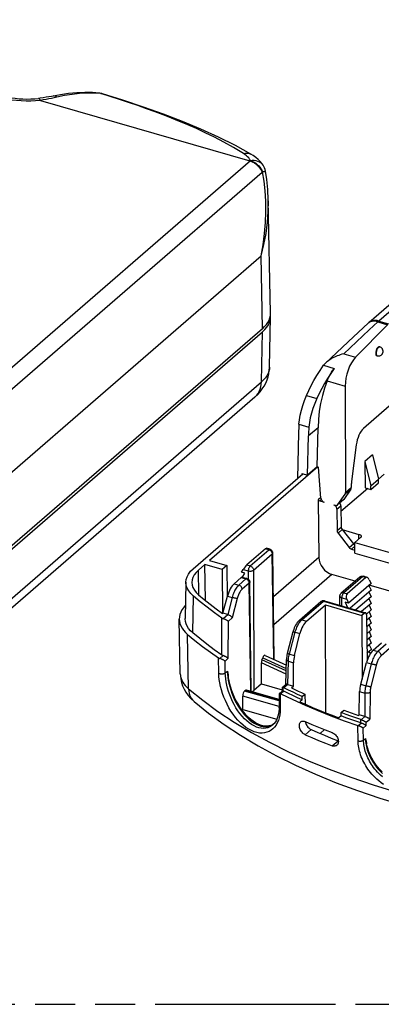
# Model space of a CAD drawing. Header units: millimetres. Extents: x 0 to 210, y 0 to 297.
# Tile 15 of 22: x 90 to 108, y 208 to 255. Entities that reach past the tile are written whole.
import ezdxf

# ---------------------------------------------------------------- set-up
doc = ezdxf.new("R2010")
doc.units = ezdxf.units.MM
doc.header["$LTSCALE"] = 19.36
doc.linetypes.add('PHANTOM', pattern=[0.8, 0.45, -0.05, 0.1, -0.05, 0.1, -0.05])
doc.layers.get('0').update_dxf_attribs({"linetype": 'CONTINUOUS'})
doc.layers.add('DEFAULT_3', color=7, linetype='PHANTOM')

msp = doc.modelspace()

# ---------------------------------------------------------------- linework, layer by layer
at = {"color": 7, "linetype": 'CONTINUOUS'}
for p, q in [((123.703143, 255.142849), (106.90274, 240.593323)), ((93.881136, 251.682748), (93.881069, 251.682754)), ((94.037795, 251.651725), (94.037844, 251.65171)), ((101.204445, 248.737221), (101.204611, 248.737124)), ((101.802426, 248.196022), (101.802801, 248.195464)), ((102.164418, 241.059459), (102.054163, 246.523118)), ((102.156872, 240.937889), (102.164383, 241.059459)), ((102.112303, 238.444087), (102.161189, 240.869431)), ((102.132448, 240.827225), (102.156872, 240.937889)), ((102.161189, 240.869431), (102.156574, 240.936536)), ((77.865549, 219.447426), (101.765207, 240.145137)), ((101.768004, 240.304544), (83.161107, 224.190499)), ((106.869763, 240.563652), (106.172773, 239.912034)), ((107.810002, 240.498201), (106.265033, 238.92343)), ((106.172773, 239.912034), (104.821834, 238.643029)), ((107.413429, 239.429665), (107.436618, 239.422971)), ((107.468315, 239.411137), (107.436618, 239.422971)), ((107.293077, 239.002277), (107.313474, 238.996389)), ((107.313474, 238.996389), (107.346657, 238.989503)), ((104.714455, 238.539246), (104.721672, 238.537163)), ((105.765162, 237.531745), (105.784002, 232.388597)), ((101.410233, 237.005307), (77.287272, 216.11421)), ((108.263709, 236.881146), (106.654919, 235.487893)), ((104.413013, 233.637012), (104.455454, 235.522558)), ((103.513973, 235.270492), (103.464546, 233.074593)), ((103.952061, 233.237793), (103.994502, 235.123339)), ((106.301671, 234.702193), (106.073793, 232.928021)), ((107.086991, 234.211514), (106.716991, 233.891085)), ((107.086991, 234.211514), (107.37838, 233.039921)), ((104.438749, 233.631347), (99.213677, 229.106301)), ((104.414561, 233.638329), (103.952061, 233.237793)), ((104.414561, 233.638329), (104.438749, 233.631347)), ((104.437201, 233.63003), (104.477059, 233.618523)), ((104.597098, 232.119505), (104.477059, 233.618523)), ((106.716991, 233.891085), (106.738993, 232.624222)), ((106.716991, 233.891085), (107.00838, 232.719492)), ((98.426927, 228.711886), (103.72776, 233.302543)), ((103.694828, 233.274022), (103.695678, 233.311804)), ((103.695678, 233.311804), (103.952061, 233.237793)), ((107.00838, 232.719492), (107.37838, 233.039921)), ((107.657084, 233.28483), (107.376626, 233.041947)), ((107.3814, 232.866014), (107.37838, 233.039921)), ((106.855457, 232.590601), (105.564391, 231.472505)), ((106.041191, 232.554579), (105.695939, 232.057974)), ((106.062598, 232.756437), (106.063061, 232.630246)), ((106.738993, 232.624222), (107.0114, 232.545585)), ((107.0114, 232.545585), (107.00838, 232.719492)), ((107.0114, 232.545585), (107.3814, 232.866014)), ((104.594475, 232.152263), (104.456845, 232.033072)), ((104.456845, 232.033072), (104.491051, 229.252247)), ((105.678175, 232.03818), (105.400385, 231.797608)), ((105.41688, 231.816326), (105.762133, 232.312931)), ((104.534417, 231.990474), (104.756123, 231.926473)), ((105.212958, 231.796384), (105.279274, 231.77724)), ((105.370818, 231.589285), (105.374611, 230.553973)), ((105.560515, 231.753567), (105.574669, 230.727228)), ((105.617535, 230.608824), (106.431854, 230.37375)), ((105.622152, 230.602281), (106.16151, 229.91305)), ((105.420967, 230.428049), (105.954917, 229.734135)), ((106.513112, 230.222122), (106.236352, 229.98244)), ((101.921627, 229.67955), (101.017755, 228.896774)), ((102.134544, 229.650426), (101.959483, 229.700962)), ((106.067969, 229.654301), (106.236352, 229.605693)), ((106.135171, 229.946709), (106.236352, 229.9175)), ((106.236352, 229.469753), (106.236352, 229.98244)), ((106.236352, 229.98244), (126.937572, 224.006513)), ((102.339151, 224.331641), (102.268217, 229.475235)), ((106.236352, 229.469753), (126.493572, 223.621998)), ((98.991677, 228.914044), (98.675416, 228.640154)), ((99.012894, 227.189184), (98.991677, 228.914044)), ((99.825351, 228.673383), (98.991677, 228.914044)), ((99.213677, 229.106301), (100.047351, 228.86564)), ((100.047351, 228.86564), (99.825351, 228.673383)), ((100.047351, 228.86564), (100.068196, 227.354148)), ((99.825351, 228.673383), (99.833057, 226.569912)), ((100.402088, 227.991376), (100.745475, 228.288758)), ((100.76423, 228.541785), (100.845851, 228.680777)), ((100.924445, 228.495535), (100.76423, 228.541785)), ((100.79655, 228.306353), (101.022477, 228.241133)), ((100.810915, 228.302206), (100.924445, 228.495535)), ((106.249124, 228.111398), (105.12864, 228.434854)), ((106.477394, 228.309084), (105.573522, 227.526308)), ((106.760111, 228.2828), (105.856239, 227.500024)), ((106.824875, 228.296444), (106.649814, 228.34698)), ((98.07449, 228.067241), (98.03897, 226.305058)), ((101.228921, 222.789161), (101.15615, 228.065942)), ((107.013637, 227.996931), (105.923143, 227.052535)), ((106.912656, 227.909478), (107.015251, 227.677899)), ((117.282396, 224.926366), (106.92164, 227.917259)), ((106.932016, 228.181165), (107.013637, 227.996931)), ((99.85965, 226.570009), (100.078862, 227.394254)), ((105.503584, 226.947549), (105.50965, 227.389003)), ((107.015251, 227.677899), (106.004833, 226.802851)), ((107.016866, 227.358868), (106.282333, 226.722744)), ((106.91427, 227.590447), (107.016866, 227.358868)), ((106.915885, 227.271416), (107.01848, 227.039837)), ((103.5548, 226.224259), (104.59246, 227.122899)), ((103.901603, 226.179475), (104.80896, 226.965269)), ((104.764881, 227.160795), (106.75142, 226.58733)), ((104.828036, 221.757836), (104.80896, 226.965269)), ((104.80896, 226.965269), (106.569572, 226.457024)), ((105.762929, 227.098785), (105.874193, 226.840564)), ((105.923143, 227.052535), (105.762929, 227.098785)), ((105.843151, 227.23818), (105.923143, 227.052535)), ((107.01848, 227.039837), (106.559833, 226.642637)), ((106.917499, 226.952385), (107.020095, 226.720806)), ((99.845443, 226.557706), (99.85965, 226.570009)), ((100.101422, 226.500216), (99.85965, 226.570009)), ((106.699876, 226.56987), (106.569572, 226.457024)), ((106.569572, 226.457024), (106.580864, 223.374358)), ((107.020095, 226.720806), (106.79095, 226.52236)), ((106.793758, 226.490758), (106.824282, 224.277422)), ((107.021709, 226.401774), (106.797661, 226.207743)), ((106.919114, 226.633353), (107.021709, 226.401774)), ((106.920728, 226.314322), (107.023324, 226.082743)), ((97.802672, 223.631722), (97.749359, 226.27672)), ((107.023324, 226.082743), (106.802028, 225.891096)), ((106.922342, 225.995291), (107.024938, 225.763712)), ((102.974985, 224.632358), (103.254706, 225.684119)), ((103.318522, 224.524857), (103.58397, 225.580738)), ((107.024938, 225.763712), (106.806395, 225.574448)), ((107.026553, 225.444681), (106.810762, 225.2578)), ((106.923957, 225.67626), (107.026553, 225.444681)), ((107.028167, 225.12565), (106.815128, 224.941153)), ((106.925571, 225.357229), (107.028167, 225.12565)), ((106.927186, 225.038197), (107.029781, 224.806618)), ((107.119292, 224.780645), (107.527952, 225.134555)), ((101.905498, 224.531028), (102.924739, 224.062398)), ((107.029781, 224.806618), (106.819495, 224.624505)), ((106.9288, 224.719166), (106.977562, 224.6091)), ((101.730853, 223.156656), (101.721988, 224.175075)), ((101.748076, 224.313935), (101.784508, 224.411257)), ((102.907293, 223.128865), (102.929642, 224.324756)), ((103.270198, 223.043396), (103.271706, 224.171952)), ((106.516345, 223.131762), (106.796066, 224.183523)), ((106.839095, 224.321049), (106.823862, 224.307857)), ((97.806048, 223.554011), (97.806054, 223.553922)), ((101.730853, 223.156656), (101.36085, 222.836223)), ((101.730853, 223.156656), (102.719303, 222.871315)), ((102.910647, 223.128803), (102.724347, 222.967462)), ((103.001138, 223.121067), (103.270198, 223.043396)), ((103.174873, 222.960841), (103.270198, 223.043396)), ((100.822287, 221.923599), (100.816694, 222.566072)), ((100.944796, 222.838841), (100.907796, 222.806798)), ((102.570893, 222.401767), (100.99634, 222.856301)), ((102.570078, 222.671341), (102.572045, 222.020869)), ((102.721491, 222.806388), (102.573037, 222.677823)), ((102.720876, 222.96004), (102.718153, 222.806447)), ((103.68904, 222.381525), (103.690691, 222.543169)), ((103.690691, 222.543169), (103.823121, 222.657857)), ((103.823121, 222.657857), (103.828135, 222.175849)), ((106.443146, 221.657481), (106.464132, 222.780415)), ((103.68904, 222.381525), (103.578873, 222.286117)), ((100.822287, 221.923599), (100.784155, 221.890576)), ((100.822287, 221.923599), (102.464819, 221.449441)), ((105.571208, 221.60653), (105.462649, 221.512516)), ((105.571208, 221.60653), (105.572834, 221.768153)), ((105.572834, 221.768153), (105.703296, 221.881136)), ((106.40585, 221.625183), (106.443146, 221.657481)), ((106.712206, 221.57981), (106.443146, 221.657481)), ((102.31304, 221.216753), (102.25385, 221.1792)), ((103.841685, 221.330144), (103.848601, 221.293075)), ((104.769326, 220.943265), (104.555239, 220.757861)), ((105.423148, 220.406374), (105.434118, 220.402965))]:
    msp.add_line(p, q, dxfattribs=at)
at = {"color": 9, "linetype": 'CONTINUOUS'}
for p, q in [((124.188195, 255.224841), (107.387198, 240.674807)), ((94.413679, 251.517785), (93.964537, 251.661098)), ((91.042243, 251.33083), (101.168714, 248.407569)), ((84.389214, 233.876096), (101.190303, 248.426104)), ((84.972577, 233.332143), (101.752075, 247.863614)), ((101.752075, 247.863614), (101.771514, 247.880287)), ((83.117682, 227.720738), (101.706957, 243.819522)), ((101.768004, 240.304544), (101.706957, 243.819522)), ((106.902469, 240.590651), (106.869778, 240.563666)), ((106.952654, 240.621225), (106.902469, 240.590651)), ((106.927113, 240.61288), (106.90274, 240.593323)), ((107.342442, 240.633174), (107.810002, 240.498201)), ((107.387198, 240.674807), (107.854313, 240.539962)), ((101.722868, 237.731769), (101.765207, 240.145137)), ((105.693717, 239.088354), (106.265033, 238.92343)), ((107.302356, 239.00143), (107.313474, 238.996389)), ((104.721672, 238.537163), (105.237948, 238.388127)), ((77.82321, 217.034059), (101.722868, 237.731769)), ((104.895099, 237.78291), (105.765162, 237.531745)), ((101.410233, 237.005307), (101.424097, 237.017586)), ((103.90047, 237.07523), (104.395548, 236.932313)), ((103.534599, 235.68893), (104.016505, 235.549816)), ((104.457002, 235.523875), (103.994502, 235.123339)), ((105.763681, 232.314248), (106.041191, 232.554579)), ((105.78555, 232.389914), (106.063061, 232.630246)), ((104.612886, 232.05843), (104.534417, 231.990474)), ((105.695939, 232.057974), (105.418428, 231.817643)), ((105.370818, 231.589285), (105.560515, 231.753567)), ((105.374611, 230.553973), (105.574669, 230.727228)), ((105.420967, 230.428049), (105.622152, 230.602281)), ((106.431854, 230.15175), (106.431854, 230.37375)), ((102.083234, 229.632899), (101.921627, 229.67955)), ((105.954917, 229.734135), (106.16151, 229.91305)), ((106.067969, 229.654301), (106.236352, 229.800124)), ((101.179362, 228.850122), (102.083234, 229.632899)), ((101.339571, 228.645058), (102.243443, 229.427834)), ((102.313561, 224.343407), (102.243443, 229.427834)), ((104.491051, 229.252247), (102.29749, 227.352567)), ((101.017755, 228.896774), (101.179362, 228.850122)), ((98.696079, 227.450376), (98.675416, 228.640154)), ((100.971168, 228.223606), (100.627781, 227.926224)), ((100.745475, 228.288758), (100.971168, 228.223606)), ((100.845851, 228.680777), (101.086866, 228.611202)), ((101.086866, 228.611202), (101.088349, 228.206336)), ((101.339571, 228.645058), (101.36085, 222.836223)), ((105.12864, 228.434854), (102.316154, 225.999169)), ((106.598505, 228.329452), (105.694633, 227.546676)), ((106.760111, 228.2828), (106.598505, 228.329452)), ((100.402088, 227.991376), (100.627781, 227.926224)), ((101.131376, 228.018541), (100.787989, 227.721159)), ((101.203392, 222.79653), (101.131376, 228.018541)), ((98.407713, 225.61493), (98.438321, 227.386304)), ((100.078862, 227.394254), (100.309448, 227.327689)), ((100.309448, 227.327689), (100.101422, 226.500216)), ((100.549764, 227.272107), (100.315734, 226.341199)), ((105.596817, 226.920635), (105.602136, 227.307755)), ((105.602136, 227.307755), (105.843151, 227.23818)), ((105.694633, 227.546676), (105.856239, 227.500024)), ((103.675911, 226.244627), (104.713571, 227.143267)), ((104.713571, 227.143267), (106.699876, 226.56987)), ((99.808683, 224.543066), (99.816625, 226.330284)), ((99.875606, 226.303847), (100.102121, 226.500014)), ((100.126202, 226.17706), (100.315734, 226.341199)), ((100.118123, 224.389942), (100.126202, 226.17706)), ((103.675911, 226.244627), (103.901603, 226.179475)), ((98.204098, 222.909003), (98.158143, 225.541448)), ((103.073662, 224.595542), (103.353384, 225.647303)), ((103.353384, 225.647303), (103.58397, 225.580738)), ((107.753645, 225.069404), (107.344984, 224.715493)), ((99.867524, 224.516727), (99.708988, 224.379431)), ((103.073662, 224.595542), (103.318522, 224.524857)), ((107.119292, 224.780645), (107.344984, 224.715493)), ((107.913854, 224.864339), (107.505193, 224.510428)), ((99.663574, 223.669354), (99.650608, 224.405431)), ((99.963112, 224.255699), (100.118123, 224.389942)), ((99.973217, 223.681807), (99.963112, 224.255699)), ((102.91658, 223.625809), (101.721988, 224.175075)), ((102.919375, 223.77538), (101.748076, 224.313935)), ((101.784508, 224.411257), (102.921489, 223.888482)), ((103.001138, 223.121067), (103.022124, 224.244001)), ((103.022124, 224.244001), (103.271706, 224.171952)), ((107.026652, 224.116958), (106.761204, 223.061077)), ((106.796066, 224.183523), (107.026652, 224.116958)), ((107.266968, 224.061376), (107.00152, 223.005495)), ((97.802672, 223.631725), (97.803342, 223.60733)), ((97.804179, 223.596868), (97.815886, 223.506607)), ((97.805082, 223.569527), (97.806048, 223.554011)), ((99.973217, 223.681807), (100.074466, 223.769491)), ((100.074466, 223.769491), (100.081067, 223.629154)), ((100.081067, 223.629154), (100.095874, 223.483341)), ((102.999764, 223.121463), (102.810535, 222.957585)), ((106.516345, 223.131762), (106.761204, 223.061077)), ((102.571928, 222.05938), (100.816694, 222.566072)), ((102.57112, 222.326638), (100.907796, 222.806798)), ((102.570991, 222.369399), (100.944796, 222.838841)), ((102.62524, 222.678442), (102.627379, 221.952676)), ((102.807678, 222.796511), (102.658124, 222.666993)), ((102.774355, 222.808009), (102.777215, 222.969082)), ((106.464132, 222.780415), (106.713713, 222.708367)), ((106.713713, 222.708367), (106.712206, 221.57981)), ((106.966408, 222.740816), (106.964688, 221.45307)), ((106.533535, 221.423491), (106.71358, 221.579414)), ((102.29971, 221.205523), (102.309238, 221.212845)), ((106.388123, 220.404363), (106.374443, 221.139853)), ((106.387999, 221.135623), (106.533251, 221.261415)), ((106.519618, 221.265674), (106.519892, 221.427754)), ((106.642274, 221.012022), (106.784288, 221.13501)), ((106.784288, 221.13501), (106.784573, 221.297086)), ((106.784573, 221.297086), (106.964688, 221.45307)), ((103.838619, 220.699132), (104.121585, 220.944187)), ((106.652913, 220.4386), (106.642274, 221.012022)), ((105.143073, 220.163822), (105.423148, 220.406374)), ((106.652913, 220.4386), (106.745703, 220.518969))]:
    msp.add_line(p, q, dxfattribs=at)
for points in [[(91.042243, 251.33083), (90.813513, 251.309198), (90.583075, 251.297233), (90.349954, 251.294934), (90.11708, 251.302303), (89.886639, 251.319416), (89.65989, 251.346048), (89.438295, 251.38212), (89.223443, 251.427274), (89.016979, 251.48128), (88.820207, 251.543679), (88.634572, 251.614135), (88.461296, 251.692053), (88.301793, 251.776921), (88.156932, 251.868149), (88.027732, 251.965302), (87.915153, 252.067396), (87.820658, 252.17316), (87.74376, 252.28302)], [(91.839429, 251.482545), (91.792474, 251.513366), (91.745697, 251.533195), (91.699833, 251.541719), (91.65472, 251.538628)], [(93.964537, 251.661098), (93.628198, 251.677711), (93.283775, 251.675924), (92.931422, 251.655673), (92.572512, 251.616726), (92.208441, 251.558965), (91.839429, 251.482549)], [(93.964537, 251.661098), (93.917064, 251.676966), (93.881136, 251.682748)], [(93.964537, 251.661098), (94.010229, 251.658291), (94.037795, 251.651725)], [(100.853711, 248.759011), (100.374698, 249.048146), (99.907504, 249.31058), (99.451908, 249.548464), (99.008632, 249.765552), (98.578147, 249.964738), (98.161148, 250.147967), (97.761975, 250.31565), (97.37016, 250.473429), (96.978673, 250.625463), (96.581331, 250.77438), (96.168279, 250.924308), (95.743388, 251.07391), (95.305243, 251.223837), (94.859912, 251.372391), (94.413679, 251.517785)], [(91.042243, 251.33083), (91.020591, 251.371986), (90.999302, 251.401731), (90.978731, 251.419565), (90.959222, 251.425192), (90.956712, 251.425011)], [(91.839429, 251.482549), (91.713192, 251.454051), (91.583841, 251.42649), (91.450995, 251.399993), (91.315893, 251.374964), (91.179773, 251.351858), (91.042243, 251.33083)], [(100.853711, 248.759011), (100.924913, 248.777928), (100.994648, 248.786342), (101.061836, 248.784121), (101.125437, 248.7713), (101.184468, 248.748077), (101.204445, 248.737221)], [(101.190303, 248.426104), (101.151786, 248.487682), (101.106085, 248.546735), (101.053056, 248.603599), (100.993126, 248.658012), (100.926724, 248.709713), (100.853711, 248.759011)], [(101.168714, 248.407569), (101.241573, 248.38192), (101.313618, 248.348334), (101.38394, 248.307282), (101.451507, 248.259205), (101.515329, 248.204638), (101.574593, 248.14434), (101.628566, 248.079128), (101.676395, 248.009827), (101.717326, 247.937333), (101.750912, 247.862607)], [(101.190303, 248.426105), (101.280321, 248.435726), (101.369475, 248.43394), (101.455267, 248.421601), (101.536631, 248.398657), (101.612189, 248.365466), (101.680691, 248.322596), (101.740996, 248.270753), (101.792105, 248.210797), (101.802426, 248.196022)], [(101.190303, 248.426105), (101.263495, 248.400529), (101.335374, 248.367207), (101.405562, 248.32609), (101.472772, 248.277882), (101.536359, 248.223235), (101.595336, 248.162784), (101.649016, 248.097465), (101.696678, 248.027911), (101.737489, 247.955395), (101.771515, 247.880293)], [(101.706956, 243.819521), (101.803548, 244.358718), (101.873547, 244.894745), (101.918349, 245.427765), (101.937381, 245.951749), (101.930959, 246.461717), (101.900305, 246.955094), (101.84646, 247.42789), (101.771514, 247.880287)], [(101.771515, 247.880293), (101.808834, 247.887819), (101.841001, 247.894479), (101.867743, 247.900215), (101.88884, 247.904981), (101.904114, 247.908737), (101.913423, 247.91145), (101.916682, 247.913167)], [(101.706957, 243.819522), (101.841582, 244.36365), (101.943918, 244.904771), (102.013583, 245.442423), (102.050415, 245.970722), (102.055353, 246.470409)], [(107.342442, 240.633174), (106.931386, 240.249133), (105.693717, 239.088354)], [(107.387194, 240.674803), (107.314035, 240.691726), (107.241835, 240.700052), (107.171538, 240.699673), (107.104062, 240.690593), (107.040286, 240.672929), (106.981045, 240.646911), (106.927113, 240.61288)], [(107.342442, 240.633174), (107.271108, 240.652003), (107.201133, 240.662579), (107.133434, 240.664763), (107.068899, 240.658526), (107.008374, 240.64395), (106.952654, 240.621225)], [(107.387198, 240.674807), (107.376074, 240.664994), (107.364903, 240.65478), (107.35369, 240.644172), (107.342442, 240.633174)], [(107.436618, 239.422971), (107.435057, 239.423389), (107.421157, 239.424497), (107.406318, 239.421233), (107.390843, 239.413661), (107.375046, 239.401938), (107.359249, 239.3863), (107.343773, 239.367067), (107.328935, 239.344631), (107.315035, 239.319446), (107.302356, 239.292027), (107.291158, 239.262933), (107.281667, 239.232754), (107.274077, 239.202105), (107.268542, 239.171609), (107.265176, 239.14189), (107.264046, 239.113551)], [(107.264046, 239.113551), (107.265176, 239.087168), (107.268542, 239.06328), (107.274077, 239.042372), (107.281667, 239.024869), (107.291158, 239.011129), (107.302356, 239.00143)], [(102.112303, 238.444087), (102.10489, 238.353963), (102.08093, 238.245245), (102.040693, 238.137734), (101.984405, 238.032041), (101.912385, 237.928762), (101.825042, 237.828482), (101.722868, 237.731769)], [(101.424097, 237.017586), (101.499224, 237.095032), (101.564389, 237.18217), (101.618977, 237.278179), (101.662474, 237.382155), (101.69447, 237.493117), (101.714665, 237.610023), (101.722868, 237.731769)], [(102.083234, 229.632899), (102.097671, 229.643438), (102.111754, 229.649792), (102.12514, 229.651806), (102.134544, 229.650426)], [(102.083234, 229.632899), (102.10824, 229.623717), (102.132632, 229.610833), (102.155817, 229.594561), (102.177217, 229.575307), (102.196298, 229.553558), (102.21261, 229.529838), (102.225778, 229.50468), (102.235425, 229.478819), (102.241331, 229.453011), (102.243443, 229.427834)], [(102.243443, 229.427834), (102.255938, 229.441136), (102.26418, 229.455214), (102.267968, 229.469723), (102.268217, 229.475235)], [(101.179362, 228.850122), (101.164925, 228.835656), (101.150842, 228.817618), (101.137456, 228.796447), (101.125101, 228.77267), (101.114084, 228.746889), (101.104667, 228.719722), (101.097065, 228.69178), (101.091495, 228.663881), (101.088085, 228.636826), (101.086866, 228.611202)], [(101.179362, 228.850122), (101.204368, 228.840941), (101.22876, 228.828057), (101.251945, 228.811785), (101.273345, 228.792531), (101.292426, 228.770782), (101.308738, 228.747062), (101.321906, 228.721903), (101.331553, 228.696043), (101.337459, 228.670235), (101.339571, 228.645058)], [(101.022477, 228.241133), (101.013073, 228.242513), (100.999688, 228.240499), (100.985605, 228.234145), (100.971168, 228.223606)], [(101.131376, 228.018541), (101.129264, 228.043719), (101.123358, 228.069526), (101.113711, 228.095387), (101.100544, 228.120545), (101.084232, 228.144265), (101.06515, 228.166015), (101.04375, 228.185268), (101.020566, 228.20154), (100.996173, 228.214424), (100.971168, 228.223606)], [(101.086866, 228.611202), (101.113066, 228.605156), (101.140899, 228.601197), (101.169679, 228.599422), (101.198698, 228.599874), (101.22724, 228.602544), (101.254603, 228.607364), (101.280115, 228.614217), (101.303145, 228.622933), (101.323128, 228.633299), (101.339571, 228.645058)], [(106.598505, 228.329452), (106.573499, 228.334707), (106.549106, 228.335907), (106.525922, 228.333021), (106.504522, 228.326122), (106.48544, 228.31539), (106.477394, 228.309084)], [(106.598505, 228.329452), (106.612941, 228.339992), (106.627025, 228.346346), (106.64041, 228.348359), (106.649814, 228.34698)], [(100.627781, 227.926224), (100.59555, 227.895854), (100.563597, 227.860831), (100.532168, 227.821422), (100.501496, 227.777924), (100.471811, 227.730659), (100.443344, 227.679991), (100.416313, 227.62631), (100.390925, 227.570026), (100.367375, 227.511576), (100.34584, 227.451399), (100.326481, 227.389947), (100.309448, 227.327689)], [(100.787989, 227.721159), (100.785821, 227.746692), (100.779805, 227.772694), (100.770086, 227.798535), (100.756903, 227.823583), (100.740575, 227.84723), (100.7215, 227.868898), (100.700143, 227.888062), (100.677024, 227.904253), (100.652706, 227.917078), (100.627781, 227.926224)], [(101.15615, 228.065942), (101.15599, 228.061369), (101.154392, 228.052472), (101.151092, 228.043634), (101.146112, 228.034965), (101.13952, 228.026579), (101.131376, 228.018541)], [(100.549764, 227.272107), (100.535197, 227.274361), (100.517063, 227.277658), (100.495806, 227.281917), (100.471948, 227.287034), (100.446073, 227.292884), (100.418813, 227.299324), (100.390837, 227.306195), (100.36283, 227.31333), (100.335477, 227.320554), (100.309448, 227.327689)], [(100.787989, 227.721159), (100.763824, 227.698386), (100.740006, 227.672272), (100.716435, 227.642692), (100.693409, 227.610021), (100.671137, 227.574488), (100.649784, 227.536408), (100.629535, 227.496064), (100.610528, 227.453787), (100.592919, 227.40987), (100.576833, 227.364706), (100.56247, 227.318846), (100.549764, 227.272107)], [(105.50965, 227.389003), (105.51066, 227.378747), (105.51595, 227.3645), (105.525639, 227.350794), (105.53949, 227.337966), (105.55716, 227.326332), (105.578215, 227.316179), (105.602136, 227.307755)], [(105.694633, 227.546676), (105.669627, 227.551931), (105.645234, 227.553131), (105.62205, 227.550245), (105.60065, 227.543346), (105.581568, 227.532613), (105.573522, 227.526309)], [(105.694633, 227.546676), (105.680196, 227.53221), (105.666113, 227.514172), (105.652727, 227.493), (105.640372, 227.469224), (105.629355, 227.443442), (105.619937, 227.416275), (105.612335, 227.388334), (105.606765, 227.360435), (105.603355, 227.333379), (105.602136, 227.307755)], [(104.600646, 227.129283), (104.619589, 227.139937), (104.640988, 227.146835), (104.664173, 227.149722), (104.688566, 227.148522), (104.713571, 227.143267)], [(104.764881, 227.160795), (104.755477, 227.162174), (104.742091, 227.160161), (104.728008, 227.153806), (104.713571, 227.143267)], [(103.353384, 225.647303), (103.371036, 225.709382), (103.390973, 225.770666), (103.413048, 225.830688), (103.437092, 225.888996), (103.462926, 225.94515), (103.49035, 225.998718), (103.519155, 226.049288), (103.54912, 226.096472), (103.580012, 226.139907), (103.6115, 226.179146)], [(103.555034, 226.224461), (103.563117, 226.230755), (103.582192, 226.241411), (103.603549, 226.248243), (103.626668, 226.251087), (103.650986, 226.249871), (103.675911, 226.244627)], [(103.6116, 226.17927), (103.643648, 226.214266), (103.675911, 226.244627)], [(103.254706, 225.684119), (103.254691, 225.683818), (103.257152, 225.681337), (103.263931, 225.677761), (103.274863, 225.673176), (103.289678, 225.667694), (103.308016, 225.66145), (103.329426, 225.654597), (103.353384, 225.647303)], [(102.974985, 224.632358), (102.974969, 224.632057), (102.977431, 224.629576), (102.98421, 224.626), (102.995142, 224.621414), (103.009957, 224.615933), (103.028295, 224.609689), (103.049704, 224.602836), (103.073662, 224.595542)], [(103.022124, 224.244001), (103.024338, 224.299458), (103.029164, 224.356721), (103.036572, 224.415381), (103.046508, 224.475021), (103.058899, 224.535218), (103.073662, 224.595542)], [(107.344984, 224.715493), (107.312754, 224.685123), (107.280801, 224.6501), (107.249371, 224.610691), (107.2187, 224.567193), (107.189015, 224.519928), (107.160548, 224.46926), (107.133517, 224.415579), (107.108128, 224.359295), (107.084579, 224.300845), (107.063044, 224.240668), (107.043685, 224.179216), (107.026652, 224.116958)], [(107.505193, 224.510428), (107.481028, 224.487655), (107.45721, 224.461541), (107.433639, 224.431961), (107.410613, 224.39929), (107.388341, 224.363757), (107.366987, 224.325677), (107.346739, 224.285334), (107.327732, 224.243056), (107.310123, 224.199139), (107.294037, 224.153975), (107.279674, 224.108115), (107.266968, 224.061376)], [(107.505193, 224.510428), (107.503025, 224.535961), (107.497009, 224.561964), (107.48729, 224.587804), (107.474107, 224.612852), (107.457779, 224.636499), (107.438704, 224.658168), (107.417347, 224.677331), (107.394228, 224.693522), (107.36991, 224.706347), (107.344984, 224.715493)], [(102.929641, 224.324691), (102.930649, 224.314414), (102.935941, 224.300335), (102.945631, 224.286772), (102.959481, 224.274059), (102.97715, 224.26251), (102.998204, 224.252407), (103.022124, 224.244001)], [(107.266968, 224.061376), (107.252401, 224.06363), (107.234267, 224.066927), (107.21301, 224.071186), (107.189152, 224.076303), (107.163277, 224.082154), (107.136017, 224.088593), (107.108041, 224.095464), (107.080034, 224.102599), (107.052681, 224.109823), (107.026652, 224.116958)], [(97.815886, 223.506607), (97.838815, 223.416879), (97.872881, 223.328027), (97.917952, 223.240406), (97.973846, 223.154366), (98.040348, 223.070236), (98.117199, 222.988342), (98.204098, 222.909003)], [(99.663574, 223.669354), (99.683598, 223.657864), (99.707164, 223.648257), (99.733628, 223.640796), (99.762265, 223.635687), (99.792292, 223.633067), (99.822886, 223.633011), (99.853209, 223.635517), (99.882432, 223.640519), (99.909754, 223.64788), (99.934427, 223.657397), (99.955776, 223.66881), (99.973217, 223.681807)], [(102.627379, 221.952676), (102.622048, 221.800012), (102.605368, 221.655175), (102.577271, 221.517667), (102.538125, 221.389043), (102.488175, 221.270467), (102.427832, 221.162656), (102.357433, 221.066479), (102.277517, 220.982682), (102.188516, 220.912089), (102.091136, 220.855365), (101.985929, 220.813289), (101.873792, 220.786356), (101.75544, 220.775236), (101.631927, 220.780161), (101.504114, 220.801603), (101.373193, 220.839453), (101.24014, 220.893926), (101.1063, 220.964449), (100.972819, 221.050842), (100.84103, 221.152028), (100.712158, 221.267344), (100.5874, 221.395249), (100.467995, 221.534521), (100.354791, 221.683434), (100.248825, 221.840401), (100.150601, 222.003721), (100.060875, 222.171658), (99.979852, 222.342702), (99.908009, 222.515129), (99.845304, 222.687858), (99.791907, 222.859536), (99.747745, 223.029284), (99.712853, 223.196109), (99.687189, 223.359039), (99.670782, 223.516635), (99.663574, 223.669354)], [(102.268641, 221.172271), (102.207138, 221.124689), (102.120589, 221.074195), (102.027171, 221.037143), (101.927568, 221.014081), (101.822556, 221.005502), (101.712944, 221.011741), (101.599642, 221.033077), (101.483577, 221.069563), (101.365751, 221.121198), (101.247238, 221.187658), (101.129153, 221.268528), (101.012609, 221.363048), (100.89871, 221.470346), (100.788531, 221.589232), (100.683087, 221.718351), (100.583232, 221.856282), (100.489721, 222.001418), (100.403162, 222.152278), (100.32402, 222.307205), (100.252657, 222.464823), (100.189305, 222.623558), (100.134059, 222.78237), (100.086949, 222.940073), (100.047988, 223.095804), (100.017132, 223.24867), (99.994406, 223.397831), (99.979755, 223.542545), (99.973217, 223.681807)], [(100.095874, 223.483341), (100.11883, 223.333063), (100.149976, 223.179133), (100.189262, 223.022443), (100.236705, 222.863931), (100.292257, 222.704499), (100.355858, 222.545363), (100.427374, 222.387588), (100.506542, 222.232738), (100.59297, 222.082187), (100.686172, 221.937549), (100.785519, 221.800281), (100.890284, 221.671887), (100.999646, 221.553712), (101.112632, 221.447042), (101.228236, 221.352996), (101.345347, 221.272454), (101.462857, 221.206171), (101.579692, 221.154534), (101.694796, 221.117862), (101.80723, 221.09615), (101.916105, 221.089358), (102.020559, 221.097244), (102.119818, 221.119528), (102.2131, 221.15578), (102.29971, 221.205523)], [(106.761204, 223.061077), (106.74707, 223.000572), (106.735329, 222.940187), (106.726066, 222.880353), (106.719347, 222.821494), (106.715219, 222.764029), (106.713713, 222.708367)], [(107.00152, 223.005495), (106.986952, 223.007749), (106.968819, 223.011045), (106.947563, 223.015305), (106.923705, 223.020422), (106.89783, 223.026272), (106.87057, 223.032711), (106.842594, 223.039583), (106.814586, 223.046718), (106.787233, 223.053941), (106.761204, 223.061077)], [(107.00152, 223.005495), (106.990994, 222.960102), (106.982305, 222.914967), (106.97542, 222.869852), (106.970435, 222.825471), (106.967441, 222.782538), (106.966408, 222.740816)], [(98.204098, 222.909003), (98.210832, 222.808591), (98.227409, 222.712216), (98.253674, 222.620784), (98.28938, 222.535158), (98.33419, 222.456144), (98.387682, 222.384486), (98.449352, 222.320858), (98.465784, 222.306446)], [(98.204098, 222.909003), (98.886196, 222.359601), (99.619481, 221.826285), (100.402545, 221.310218), (101.233585, 220.812708), (102.110721, 220.334962), (103.031908, 219.878144), (103.994931, 219.443378), (104.997634, 219.031638), (106.037657, 218.643887), (107.112792, 218.280937), (108.220698, 217.943572), (109.358985, 217.632517), (110.525202, 217.348446), (111.716818, 217.091978), (112.931324, 216.863665), (114.165873, 216.664048), (115.417697, 216.493571), (116.683744, 216.352634), (117.960974, 216.241539), (119.246357, 216.160496), (120.536726, 216.109632), (121.829362, 216.088977)], [(106.966408, 222.740816), (106.949966, 222.729278), (106.929984, 222.719129), (106.906955, 222.710617), (106.881445, 222.703953), (106.854083, 222.6993), (106.825542, 222.696774), (106.796525, 222.696436), (106.767746, 222.698295), (106.739914, 222.702305), (106.713713, 222.708367)], [(102.627379, 221.952676), (102.607495, 221.964591), (102.59166, 221.978045), (102.580302, 221.992674), (102.573729, 222.008082), (102.572039, 222.020851)], [(106.388123, 220.404363), (106.414575, 220.397047), (106.443144, 220.392072), (106.473057, 220.389575), (106.503502, 220.389621), (106.533655, 220.392211), (106.562697, 220.397274), (106.589843, 220.404672), (106.614355, 220.414206), (106.63557, 220.425616), (106.652913, 220.438594)], [(107.624052, 218.297172), (107.503657, 218.379822), (107.39462, 218.463668), (107.295906, 218.547952), (107.206946, 218.631092), (107.126347, 218.713365), (107.05291, 218.794325), (106.98558, 218.874641), (106.923167, 218.95456), (106.864946, 219.034953), (106.809778, 219.116776), (106.757759, 219.200054), (106.708491, 219.285319), (106.66233, 219.372024), (106.619453, 219.459926), (106.579995, 219.548647), (106.544132, 219.63784), (106.511914, 219.727167), (106.483451, 219.816299), (106.458741, 219.904864), (106.437849, 219.992498), (106.420697, 220.078846), (106.407285, 220.163546), (106.397459, 220.246261), (106.391054, 220.326477), (106.388123, 220.404363)], [(107.564434, 218.667462), (107.475074, 218.744244), (107.394538, 218.820187), (107.321555, 218.89517), (107.255107, 218.969118), (107.194128, 219.042357), (107.137678, 219.115343), (107.08494, 219.188681), (107.03503, 219.263379), (106.98793, 219.339384), (106.943332, 219.417211), (106.901557, 219.496361), (106.862734, 219.576596), (106.827021, 219.657584), (106.794536, 219.738997), (106.765366, 219.820531), (106.739563, 219.901886), (106.717178, 219.982716), (106.698213, 220.062698), (106.682656, 220.141494), (106.670446, 220.218788), (106.661506, 220.294262), (106.655721, 220.367536), (106.652913, 220.4386)], [(106.745706, 220.518971), (106.748703, 220.444682), (106.754858, 220.369015), (106.76422, 220.292103), (106.776829, 220.214108)], [(106.776829, 220.214108), (106.792714, 220.135193), (106.811897, 220.055538), (106.834392, 219.975314), (106.860193, 219.894752), (106.889284, 219.814049), (106.92161, 219.733502), (106.957102, 219.653358), (106.995639, 219.573957), (107.037065, 219.495628), (107.081253, 219.418599), (107.127887, 219.343365), (107.177287, 219.269394), (107.229495, 219.196706), (107.285367, 219.124335), (107.345685, 219.05171), (107.411401, 218.978343), (107.483597, 218.903877), (107.56325, 218.828412)]]:
    msp.add_lwpolyline(points, dxfattribs=at)
at = {"color": 7, "linetype": 'CONTINUOUS'}
for points in [[(88.39645, 251.997235), (88.427975, 251.960603), (88.471764, 251.918201), (88.528585, 251.871475), (88.599411, 251.821474), (88.684377, 251.769678), (88.783712, 251.717273), (88.897104, 251.665554), (89.02422, 251.61564), (89.164152, 251.568704), (89.315866, 251.525764), (89.478062, 251.487736), (89.649243, 251.455404), (89.827876, 251.429399), (90.012284, 251.410228), (90.200671, 251.398264), (90.391162, 251.393739), (90.581909, 251.396743), (90.770905, 251.407219), (90.956712, 251.425011)], [(91.65472, 251.538628), (91.581619, 251.523899), (91.450592, 251.499074), (91.316491, 251.47582), (91.179771, 251.454463), (91.040921, 251.435317), (90.956699, 251.42501)], [(93.881209, 251.682741), (93.563293, 251.70309), (93.185806, 251.708421), (92.800597, 251.693838), (92.408383, 251.659123), (92.009917, 251.604069), (91.654696, 251.538624)], [(94.037844, 251.65171), (94.004841, 251.661217), (93.922074, 251.67801), (93.881069, 251.682754)], [(101.204445, 248.737221), (100.46472, 249.14858), (99.650776, 249.555915), (98.800653, 249.940737), (97.914029, 250.307068), (96.990409, 250.658934), (96.029387, 251.000222), (95.030659, 251.334607), (94.037684, 251.651761)], [(101.802362, 248.196098), (101.756981, 248.259953), (101.668335, 248.367465), (101.56525, 248.472021), (101.44743, 248.572604), (101.314411, 248.668585), (101.20461, 248.737123)], [(101.916682, 247.913165), (101.898529, 247.990663), (101.872186, 248.065692), (101.837947, 248.137459), (101.802801, 248.195464)], [(102.054163, 246.523118), (102.028606, 247.025846), (101.97902, 247.507462), (101.916682, 247.913166)], [(101.765207, 240.145137), (101.883064, 240.25827), (101.980443, 240.37516), (102.057591, 240.496258), (102.11377, 240.620208), (102.148329, 240.74612), (102.161189, 240.869431)], [(101.768004, 240.304544), (101.872249, 240.403281), (101.960917, 240.505067), (102.034194, 240.610202), (102.091524, 240.717785), (102.132448, 240.827225)], [(106.902731, 240.593315), (106.893139, 240.584914), (106.877064, 240.570412), (106.869778, 240.563665)], [(107.346657, 238.989503), (107.380559, 238.987749), (107.414683, 238.991247), (107.446799, 238.999596), (107.474914, 239.011412), (107.499587, 239.025904), (107.521047, 239.042445), (107.539175, 239.060195), (107.554279, 239.078687), (107.566468, 239.097246), (107.576256, 239.115881), (107.583851, 239.134284), (107.589619, 239.15274), (107.593728, 239.171444), (107.596177, 239.190056), (107.597046, 239.20968)], [(107.597046, 239.20968), (107.595992, 239.231285), (107.592551, 239.254125), (107.586283, 239.277966), (107.576681, 239.302562), (107.563257, 239.327411), (107.54567, 239.351706), (107.523573, 239.374676), (107.497465, 239.394876), (107.468315, 239.411137)], [(105.693717, 239.088354), (105.607665, 239.066135), (105.527375, 239.041952), (105.453312, 239.016681), (105.384234, 238.99041), (105.319342, 238.963205), (105.257748, 238.934961), (105.198555, 238.905459), (105.141095, 238.87437), (105.084435, 238.841185), (105.028646, 238.805717), (104.973337, 238.76753), (104.919121, 238.726696), (104.866303, 238.683147), (104.821821, 238.643043)], [(101.410233, 237.005307), (101.543129, 237.130101), (101.661303, 237.260819), (101.764573, 237.39594), (101.853981, 237.535507), (101.930049, 237.679365), (101.992882, 237.826926), (102.042573, 237.97774), (102.079098, 238.131242), (102.102413, 238.287158), (102.112303, 238.444087)], [(103.90047, 237.07523), (104.009401, 237.315373), (104.128949, 237.557469), (104.259252, 237.801102), (104.40027, 238.046118), (104.551967, 238.292336), (104.714455, 238.539246)], [(105.237948, 238.388127), (105.069308, 238.142409), (104.911902, 237.897573), (104.765755, 237.653657), (104.63097, 237.411183), (104.507584, 237.170709), (104.395548, 236.932313)], [(104.821821, 238.643043), (104.815454, 238.636977), (104.76726, 238.588275), (104.721672, 238.537163)], [(104.896647, 237.784228), (104.912689, 237.823325), (104.929974, 237.863032), (104.948474, 237.903192), (104.968193, 237.943884), (104.989138, 237.985139), (105.011326, 238.02699), (105.034777, 238.069464), (105.059535, 238.112631), (105.085663, 238.15656), (105.11319, 238.201279), (105.142187, 238.246839), (105.172638, 238.293194), (105.204545, 238.340352), (105.237948, 238.388127)], [(104.895099, 237.78291), (104.769139, 237.4329), (104.664119, 237.071598), (104.579911, 236.698437), (104.516895, 236.315121), (104.475451, 235.92335), (104.455454, 235.522558)], [(103.534599, 235.68893), (103.558606, 235.907958), (103.5974, 236.132976), (103.651149, 236.362782), (103.719649, 236.596907), (103.802723, 236.834849), (103.90047, 237.07523)], [(104.395548, 236.932313), (104.294731, 236.692415), (104.208779, 236.455856), (104.137845, 236.222471), (104.082116, 235.99319), (104.041661, 235.769004), (104.016505, 235.549816)], [(104.597098, 232.119505), (104.600885, 232.094591), (104.607923, 232.070057), (104.618344, 232.045642), (104.631757, 232.022131), (104.64796, 232.000078), (104.666515, 231.979913), (104.687075, 231.962154), (104.70916, 231.947095), (104.732102, 231.935259), (104.756123, 231.926473)], [(105.762133, 232.312931), (105.768769, 232.32375), (105.774224, 232.335339), (105.778512, 232.347748), (105.781591, 232.360828), (105.783416, 232.374427), (105.784002, 232.388597)], [(105.370818, 231.589285), (105.368692, 231.615245), (105.362881, 231.641037), (105.353247, 231.666971), (105.340201, 231.69212), (105.323943, 231.715831), (105.304975, 231.737588), (105.283677, 231.756776), (105.260613, 231.773039), (105.236561, 231.785747), (105.211261, 231.795109)], [(105.277727, 231.775923), (105.29882, 231.771253), (105.31922, 231.769435), (105.339092, 231.77049), (105.357941, 231.774356), (105.375415, 231.781036), (105.391251, 231.790349), (105.3991, 231.796528)], [(105.3991, 231.796528), (105.405026, 231.80209), (105.41688, 231.816326)], [(106.431854, 230.37375), (106.467768, 230.360758), (106.496978, 230.345194), (106.51985, 230.326689), (106.53529, 230.306351), (106.542257, 230.284877), (106.542757, 230.277621)], [(106.542757, 230.277621), (106.540955, 230.263133), (106.531222, 230.242352), (106.513112, 230.222122)], [(102.268217, 229.475235), (102.265282, 229.505602), (102.257325, 229.535274), (102.244631, 229.563106), (102.227389, 229.588634), (102.205739, 229.611311), (102.180388, 229.63012), (102.15208, 229.644397), (102.134571, 229.650418)], [(98.074607, 228.06724), (98.087842, 228.18702), (98.13058, 228.32422), (98.201762, 228.458437), (98.300439, 228.587407), (98.426927, 228.711886)], [(98.675416, 228.640154), (98.562719, 228.529247), (98.474801, 228.414338), (98.41138, 228.294756), (98.373302, 228.172514), (98.361514, 228.042166)], [(101.022479, 228.241133), (101.04742, 228.231946), (101.069847, 228.219876), (101.090477, 228.204778), (101.108993, 228.186797), (101.124959, 228.166217), (101.137988, 228.143365), (101.147709, 228.11869), (101.153838, 228.092656), (101.15615, 228.065942)], [(106.477197, 228.308914), (106.489821, 228.318947), (106.514961, 228.334299), (106.542369, 228.345515), (106.571471, 228.352252), (106.601512, 228.354213), (106.631727, 228.35123), (106.64987, 228.346964)], [(98.438321, 227.386304), (98.309698, 227.510234), (98.208808, 227.638776), (98.135321, 227.772681), (98.090226, 227.909693), (98.074502, 228.048325), (98.074607, 228.06724)], [(98.361514, 228.042166), (98.375426, 227.925425), (98.415605, 227.803352), (98.481079, 227.684047), (98.570969, 227.56952), (98.685568, 227.459101)], [(99.816625, 226.330284), (99.454392, 226.587912), (99.10393, 226.849792), (98.76524, 227.115922), (98.438321, 227.386304)], [(98.685568, 227.459101), (98.962724, 227.229032), (99.248422, 227.00211), (99.542662, 226.778335), (99.845443, 226.557706)], [(105.50965, 227.389003), (105.511869, 227.415142), (105.517828, 227.440914), (105.527545, 227.465876), (105.540756, 227.48916), (105.557189, 227.510293), (105.573522, 227.526309)], [(98.051813, 226.942207), (98.040992, 226.931955), (97.952275, 226.830043), (97.879003, 226.724772), (97.821734, 226.617049), (97.78093, 226.507469), (97.756682, 226.396667), (97.749394, 226.27672)], [(104.764933, 227.16078), (104.750721, 227.164284), (104.721326, 227.16789), (104.691477, 227.166728), (104.66198, 227.160713), (104.633615, 227.149882), (104.607236, 227.134439), (104.592209, 227.122681)], [(99.816625, 226.330284), (99.824806, 226.325017), (99.833675, 226.320082), (99.843256, 226.315468), (99.853472, 226.311209), (99.864247, 226.307339), (99.875606, 226.303847)], [(100.101422, 226.500216), (100.129815, 226.490522), (100.158333, 226.478408), (100.185968, 226.463926), (100.212173, 226.44776), (100.236441, 226.430383), (100.258296, 226.412285), (100.277384, 226.393927), (100.293427, 226.375707), (100.306296, 226.358182), (100.315734, 226.341199)], [(97.749394, 226.27672), (97.758597, 226.173899), (97.784749, 226.063205), (97.827435, 225.953804), (97.886554, 225.846331), (97.961633, 225.741379), (98.052099, 225.639852), (98.158143, 225.541448)], [(98.407713, 225.61493), (98.297347, 225.718942), (98.206282, 225.826545), (98.134277, 225.938175), (98.082052, 226.052524), (98.050243, 226.168733), (98.038859, 226.285887), (98.038976, 226.305058)], [(99.875606, 226.303847), (99.899544, 226.296667), (99.923332, 226.28817), (99.946733, 226.279094), (99.969368, 226.269584), (99.990945, 226.259792), (100.011391, 226.249912), (100.030602, 226.239994), (100.048524, 226.23018), (100.065105, 226.220505), (100.080289, 226.21108), (100.094035, 226.201941), (100.106289, 226.193189), (100.116973, 226.184838), (100.126202, 226.17706)], [(103.555036, 226.224458), (103.539782, 226.210776), (103.493842, 226.163445), (103.451083, 226.110368), (103.41126, 226.052019), (103.374383, 225.988967), (103.340633, 225.921931), (103.310245, 225.851738), (103.283454, 225.779216), (103.260508, 225.705289), (103.254709, 225.68412)], [(98.158143, 225.541448), (98.510951, 225.25015), (98.877298, 224.963714), (99.257184, 224.682141), (99.650608, 224.405431)], [(99.808683, 224.543066), (99.440242, 224.804478), (99.083933, 225.070259), (98.739757, 225.34041), (98.407713, 225.61493)], [(99.867524, 224.516727), (99.856198, 224.520208), (99.845453, 224.524064), (99.835263, 224.528308), (99.825704, 224.532905), (99.816853, 224.53782), (99.808683, 224.543066)], [(100.118123, 224.389942), (100.108893, 224.39772), (100.098209, 224.406071), (100.085955, 224.414823), (100.072208, 224.423961), (100.057025, 224.433386), (100.040444, 224.443061), (100.022521, 224.452874), (100.00331, 224.462792), (99.982864, 224.472672), (99.961287, 224.482464), (99.938652, 224.491974), (99.91525, 224.50105), (99.891462, 224.509547), (99.867524, 224.516727)], [(102.974989, 224.632361), (102.970272, 224.614151), (102.954829, 224.546093), (102.942783, 224.477402), (102.934435, 224.408772), (102.93007, 224.340812), (102.929646, 224.32469)], [(99.650608, 224.405431), (99.66328, 224.397689), (99.677235, 224.390775), (99.69247, 224.384689), (99.708988, 224.379431)], [(99.963112, 224.255699), (99.953355, 224.263334), (99.942004, 224.271634), (99.928864, 224.280432), (99.914098, 224.289658), (99.897821, 224.29919), (99.880242, 224.308867), (99.861733, 224.31847), (99.842247, 224.328039), (99.82188, 224.337424), (99.800489, 224.346767), (99.777579, 224.356106), (99.754148, 224.364855), (99.731272, 224.372752), (99.708988, 224.379431)], [(97.802673, 223.631804), (97.803342, 223.60733), (97.805082, 223.569527), (97.806049, 223.554011)], [(97.806054, 223.553922), (97.825617, 223.388518), (97.862362, 223.223493), (97.916335, 223.060906), (97.987984, 222.901158), (98.077808, 222.745116), (98.186601, 222.593477), (98.31587, 222.446548), (98.465784, 222.306446)], [(100.074466, 223.769491), (100.08362, 223.729629), (100.09231, 223.689137), (100.100557, 223.64804), (100.108294, 223.606263), (100.115484, 223.563758), (100.122057, 223.520469), (100.123963, 223.506797)], [(102.25385, 221.1792), (102.171745, 221.143416), (102.083312, 221.120151), (101.988636, 221.109871), (101.887747, 221.113132), (101.781553, 221.130534), (101.670978, 221.162438), (101.557313, 221.208936), (101.441815, 221.269827), (101.325806, 221.344657), (101.210518, 221.432729), (101.097079, 221.533219), (100.986539, 221.64512), (100.879777, 221.767427), (100.77761, 221.899005), (100.680746, 222.038723), (100.589835, 222.185359), (100.505456, 222.337664), (100.428128, 222.494322), (100.358318, 222.653954), (100.296422, 222.815136), (100.24275, 222.976429), (100.197532, 223.136383), (100.160898, 223.293531), (100.132871, 223.446494), (100.12397, 223.506805)], [(102.999764, 223.121463), (102.978379, 223.12737), (102.95973, 223.131179), (102.944263, 223.133366), (102.931767, 223.134014), (102.922083, 223.133285), (102.915001, 223.131398), (102.91063, 223.128788)], [(102.573037, 222.677823), (102.572535, 222.677357), (102.570179, 222.672745), (102.570065, 222.671306)], [(102.62524, 222.678442), (102.610074, 222.681059), (102.596909, 222.682298), (102.586091, 222.682137), (102.577869, 222.680475), (102.573037, 222.677823)], [(102.658124, 222.666993), (102.649827, 222.670767), (102.641557, 222.673938), (102.633349, 222.676499), (102.62524, 222.678442)], [(102.658124, 222.666993), (103.2398, 222.390425), (103.836857, 222.122549)], [(102.720898, 222.960064), (102.721582, 222.963697), (102.724315, 222.967434)], [(102.774355, 222.808009), (102.755184, 222.811125), (102.740024, 222.811519), (102.72931, 222.8101), (102.722383, 222.807092), (102.721459, 222.80636)], [(102.724315, 222.967434), (102.72524, 222.968166), (102.732167, 222.971174), (102.742882, 222.972593)], [(102.742882, 222.972593), (102.758043, 222.972199), (102.777215, 222.969082)], [(102.774355, 222.808009), (102.779817, 222.80681), (102.785331, 222.805322), (102.790883, 222.803544), (102.796465, 222.801481), (102.802067, 222.799136), (102.807678, 222.796511)], [(102.810535, 222.957585), (102.804925, 222.96021), (102.799323, 222.962554), (102.793741, 222.964617), (102.78819, 222.966395), (102.782677, 222.967883), (102.777215, 222.969082)], [(103.68904, 222.381525), (103.465376, 222.483399), (103.243927, 222.586521), (103.024695, 222.690892), (102.807678, 222.796511)], [(103.690691, 222.543169), (103.467354, 222.644898), (103.246216, 222.747876), (103.027276, 222.852106), (102.810535, 222.957585)], [(103.174873, 222.960841), (103.335143, 222.884074), (103.496608, 222.807988), (103.659268, 222.732583), (103.823121, 222.657857)], [(98.465784, 222.306446), (99.167948, 221.740916), (99.918831, 221.195001), (100.717091, 220.669325), (101.560228, 220.165193), (102.445491, 219.683816), (103.371054, 219.225754), (104.334676, 218.791732), (105.334293, 218.382334), (106.367687, 217.998159), (107.432669, 217.639745), (108.526935, 217.30762), (109.648284, 217.002236), (110.794425, 216.724029), (111.963077, 216.473393), (113.15194, 216.250687), (114.358588, 216.056252), (115.580587, 215.890384), (116.815493, 215.753335), (118.060836, 215.645312), (119.314135, 215.56648), (120.57294, 215.516959), (121.834608, 215.496827)], [(103.578873, 222.286117), (103.883273, 222.151457), (104.191537, 222.019072), (104.503699, 221.888947), (104.819652, 221.761127), (105.13929, 221.635654), (105.462649, 221.512516)], [(103.836857, 222.122549), (104.44957, 221.86325), (105.077109, 221.612878), (105.718641, 221.371785), (106.374443, 221.139853)], [(102.572039, 222.020851), (102.570681, 221.943489), (102.561738, 221.822129), (102.544563, 221.707056), (102.519269, 221.598608), (102.485967, 221.49739), (102.444827, 221.404111), (102.396076, 221.319555), (102.339882, 221.244343), (102.276501, 221.179196), (102.268708, 221.172333)], [(106.519618, 221.265674), (106.279646, 221.349051), (106.041587, 221.433652), (105.805441, 221.519479), (105.571208, 221.60653)], [(106.519892, 221.427754), (106.280279, 221.511016), (106.042565, 221.595504), (105.80675, 221.681216), (105.572834, 221.768153)], [(105.703296, 221.881136), (105.877332, 221.81612), (106.052437, 221.751789), (106.22861, 221.688143), (106.40585, 221.625183)], [(106.712206, 221.57981), (106.736422, 221.572144), (106.760688, 221.563994), (106.784251, 221.554962), (106.806947, 221.545421), (106.828676, 221.53566), (106.84925, 221.525735), (106.868608, 221.515832), (106.886648, 221.505991), (106.903345, 221.496332), (106.918614, 221.486907), (106.932433, 221.477802), (106.944732, 221.469079), (106.955486, 221.460895), (106.964688, 221.45307)], [(103.838619, 220.699132), (103.798055, 220.720191), (103.758215, 220.747284), (103.720059, 220.779991), (103.684345, 220.81756), (103.651793, 220.859164), (103.623072, 220.903919), (103.598733, 220.950824), (103.579225, 220.998959), (103.564874, 221.047328), (103.555946, 221.095018), (103.55257, 221.141079), (103.554831, 221.184664), (103.562683, 221.22493), (103.57603, 221.261077), (103.594629, 221.29235), (103.619183, 221.318988)], [(103.619183, 221.318988), (103.646225, 221.337777), (103.67825, 221.350921), (103.71359, 221.357218), (103.751534, 221.356523), (103.791342, 221.34888), (103.832037, 221.33429)], [(103.832037, 221.33429), (104.152058, 221.196755), (104.476152, 221.061701), (104.804319, 220.929129), (105.136557, 220.799038)], [(103.848601, 221.293075), (103.862903, 221.244686), (103.882346, 221.196512), (103.906607, 221.149552), (103.935241, 221.104723), (103.967701, 221.063031), (104.003318, 221.025363), (104.041376, 220.992551), (104.081118, 220.965353), (104.121585, 220.944187)], [(106.374443, 221.139853), (106.377783, 221.138735), (106.381156, 221.137657), (106.384561, 221.13662), (106.387999, 221.135623)], [(106.642274, 221.012022), (106.634031, 221.018513), (106.624485, 221.025583), (106.613431, 221.033157), (106.601031, 221.04113), (106.587429, 221.049376), (106.572799, 221.057758), (106.55745, 221.066111), (106.541422, 221.074404), (106.525021, 221.082452), (106.507804, 221.090563), (106.489122, 221.098876), (106.469438, 221.107151), (106.448913, 221.115261), (106.428111, 221.122845), (106.407795, 221.129719), (106.387999, 221.135623)], [(106.533251, 221.261415), (106.530928, 221.262084), (106.528625, 221.262769), (106.526342, 221.263471), (106.524079, 221.264189), (106.521838, 221.264923), (106.519618, 221.265674)], [(106.519892, 221.427754), (106.522114, 221.427002), (106.524357, 221.426267), (106.526621, 221.425548), (106.528906, 221.424846), (106.531211, 221.42416), (106.533535, 221.423491)], [(106.784288, 221.13501), (106.775029, 221.142744), (106.764317, 221.151051), (106.752035, 221.159759), (106.738263, 221.168853), (106.723055, 221.178236), (106.706451, 221.187871), (106.688505, 221.197647), (106.669271, 221.207532), (106.648799, 221.217384), (106.627192, 221.227155), (106.604521, 221.236652), (106.581077, 221.245723), (106.557241, 221.254226), (106.533251, 221.261415)], [(106.533535, 221.423491), (106.557526, 221.416302), (106.581362, 221.407799), (106.604806, 221.398727), (106.627477, 221.389231), (106.649084, 221.37946), (106.669555, 221.369608), (106.68879, 221.359723), (106.706736, 221.349947), (106.72334, 221.340312), (106.738548, 221.330929), (106.75232, 221.321834), (106.764602, 221.313127), (106.775314, 221.30482), (106.784573, 221.297086)], [(103.838619, 220.699132), (104.15862, 220.56158), (104.482697, 220.426512), (104.810848, 220.293926), (105.143073, 220.163822)], [(104.121585, 220.944187), (104.440706, 220.80594), (104.764007, 220.670223), (105.091487, 220.537034), (105.423148, 220.406374)], [(105.136557, 220.799038), (105.178638, 220.779596), (105.220048, 220.754178), (105.259855, 220.723218), (105.297255, 220.687359), (105.33149, 220.64733), (105.361821, 220.60395), (105.38762, 220.558143), (105.408366, 220.510804), (105.423653, 220.462888), (105.433166, 220.415342), (105.436721, 220.369123), (105.434236, 220.325141), (105.425763, 220.284277), (105.411456, 220.247366), (105.391608, 220.215176), (105.366154, 220.187981)], [(105.366154, 220.187981), (105.336963, 220.167535), (105.30328, 220.153107), (105.266265, 220.14542), (105.226672, 220.144643), (105.185293, 220.150787), (105.143073, 220.163822)], [(106.745703, 220.518969), (106.755554, 220.477061), (106.765193, 220.434983), (106.774646, 220.392802), (106.783833, 220.350313), (106.792709, 220.307374), (106.801202, 220.263857), (106.803099, 220.253683)], [(107.555519, 218.897979), (107.436886, 219.01888), (107.325837, 219.147763), (107.223175, 219.283565), (107.129636, 219.425152), (107.045878, 219.571336), (106.97248, 219.720877), (106.909931, 219.872502), (106.858633, 220.024909), (106.81888, 220.17679), (106.803106, 220.253693)]]:
    msp.add_lwpolyline(points, dxfattribs=at)
for centre, major_axis, ratio, start_param, end_param in [((107.353253, 239.215971), (0.059845, 0.213788), 0.437352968, 6.279645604, 9.421238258), ((106.321762, 238.005278), (0.299226, 1.068938), 0.437352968, 0.671729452, 2.14653267), ((111.522784, 232.817928), (-5.994103, 7.045287), 0.754338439, 0.650157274, 0.702885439), ((111.522784, 232.817928), (-5.634457, 6.62257), 0.754338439, 0.645669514, 0.702885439), ((106.660511, 234.84542), (0.199484, 0.712626), 0.437352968, 0.58446299, 1.893459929), ((105.902845, 232.67509), (-0.119882, 0.140906), 0.754338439, -2.944852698, -2.412527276), ((106.432633, 233.071248), (0.199484, 0.712626), 0.437352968, -4.389725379, -4.136652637), ((104.535224, 232.151388), (-0.119882, 0.140906), 0.754338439, -4.498195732, -3.992050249), ((105.557592, 232.178485), (-0.119882, 0.140906), 0.754338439, -3.134978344, -2.944852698), ((105.400313, 231.798423), (-0.122299, 0.138813), 0.745612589, -2.425486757, -1.580741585), ((105.73487, 230.682372), (-0.122299, 0.138813), 0.745612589, 0.716105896, 1.492777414), ((105.534826, 230.509129), (-0.119882, 0.140906), 0.754338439, 0.729065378, 1.505736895), ((101.84152, 229.542461), (0.119744, 0.157621), 0.15985554, 0.061673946, 0.64967672), ((106.068777, 229.815214), (-0.119882, 0.140906), 0.754338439, 1.505736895, 2.291135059), ((106.274228, 229.993141), (-0.122299, 0.138813), 0.745612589, 1.492777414, 2.034222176), ((105.131869, 229.078509), (-0.479528, 0.563623), 0.754338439, 0.737792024, 2.291135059), ((100.937648, 228.759685), (0.119744, 0.157621), 0.15985554, 0.64967672, 2.2117464), ((100.744077, 228.128947), (0.052735, 0.17733), 0.428626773, 0.003436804, 0.591439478), ((106.840219, 228.099461), (-0.053294, 0.197865), 0.556698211, 4.984216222, 6.546285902), ((100.396495, 227.352131), (0.210939, 0.709319), 0.428626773, 0.591439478, 1.638637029), ((105.936347, 227.316685), (-0.053294, 0.197865), 0.556698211, 0.263100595, 1.825170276), ((106.701274, 226.409252), (0.049871, 0.178156), 0.437352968, 5.305578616, 6.867648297), ((103.907196, 225.537002), (0.199484, 0.712626), 0.437352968, 0.58446299, 1.631660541), ((101.85092, 224.352504), (0.049014, 0.180545), 0.434569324, -0.072621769, 1.359144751), ((103.641747, 224.48112), (0.199484, 0.712626), 0.437352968, -4.651524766, -4.145379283), ((107.113699, 224.141401), (0.210939, 0.709319), 0.428626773, 0.591439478, 1.638637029), ((101.814488, 224.255182), (0.049014, 0.180545), 0.434569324, 1.359144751, 2.144542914), ((106.833978, 223.08964), (0.210939, 0.709319), 0.428626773, -4.644548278, -4.138402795), ((100.909194, 222.64618), (0.049871, 0.178156), 0.437352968, 0.58446299, 2.155259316), ((100.946194, 222.678223), (0.049871, 0.178156), 0.437352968, -0.003539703, 0.58446299), ((101.200636, 222.882481), (0.185001, -0.000005), 0.500032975, -1.417031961, -0.523605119)]:
    msp.add_ellipse(centre, major_axis=major_axis, ratio=ratio, start_param=start_param, end_param=end_param, dxfattribs=at)
at = {"layer": 'DEFAULT_3', "color": 7, "linetype": 'PHANTOM'}
msp.add_line((50.128636, 207.68), (150.128636, 207.68), dxfattribs=at)

doc.saveas('drawing.dxf')
